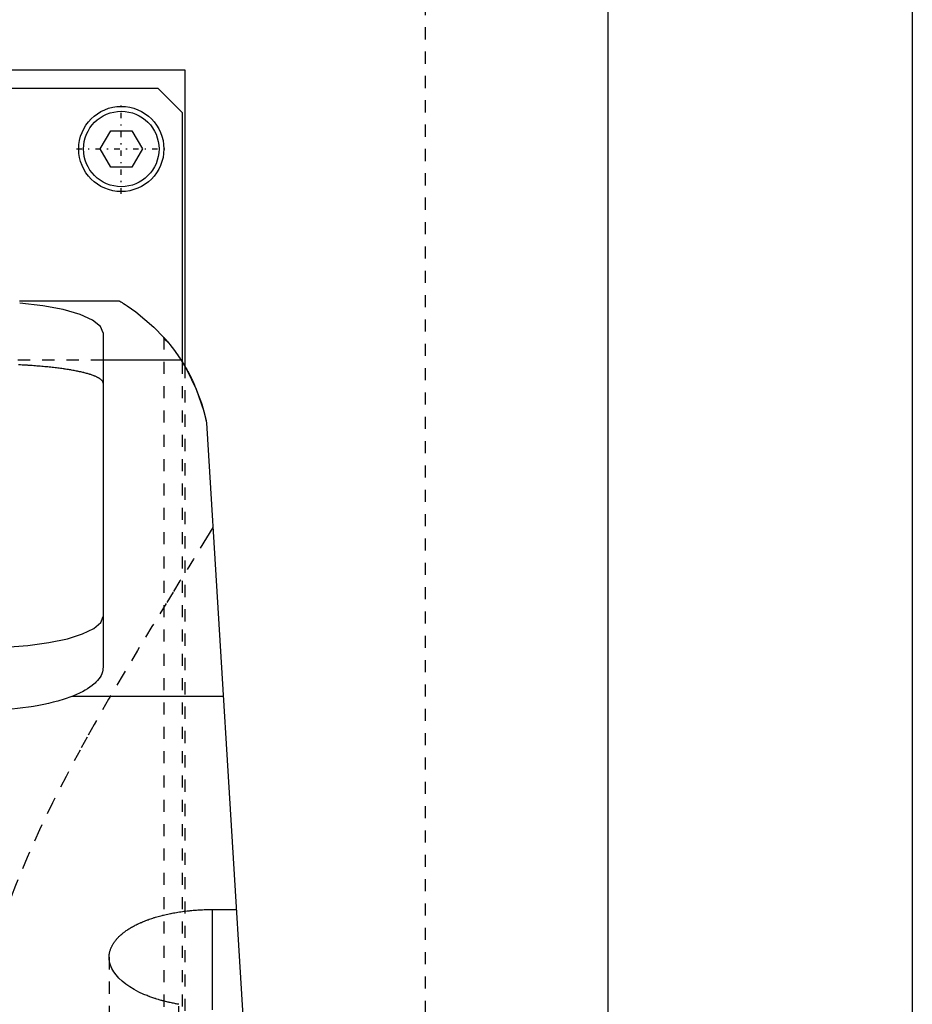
# Model space of a CAD drawing. Extents: x -105 to 105, y -104 to 484.
# Tile 9 of 10: x 32 to 105, y 192 to 273. Entities that reach past the tile are written whole.
import ezdxf

# ---------------------------------------------------------------- set-up
doc = ezdxf.new("R2010")
doc.units = 0
doc.linetypes.add('CENTER', pattern=[1.5, 0.45, -0.5, 0.05, -0.5])
doc.linetypes.add('DASHED', pattern=[2, 1, -1])
for name, color, linetype in [('AM_0', 7, 'CONTINUOUS'), ('AM_3', 7, 'DASHED'), ('AM_7', 7, 'CENTER')]:
    doc.layers.add(name, color=color, linetype=linetype)

msp = doc.modelspace()

# ---------------------------------------------------------------- linework, layer by layer
at = {"layer": 'AM_0', "color": 7, "linetype": 'CONTINUOUS'}
for p, q in [((105, 311.5), (105, 21.5)), ((80, 30), (80, 291.5)), ((10.011, 269), (45.211, 269)), ((45.211, 269), (45.211, 244.674)), ((10, 267.5), (43, 267.5)), ((43, 267.5), (45, 265.5)), ((45, 265.5), (45, 245.02)), ((38.268, 262.5), (39.134, 264)), ((39.134, 264), (40.866, 264)), ((40.866, 264), (41.732, 262.5)), ((39.134, 261), (38.268, 262.5)), ((41.732, 262.5), (40.866, 261)), ((40.866, 261), (39.134, 261)), ((39.86, 250), (31.65, 250)), ((38.5, 247.382), (38.5, 219.865)), ((44.917, 245.15), (38.5, 245.15)), ((47, 240), (57, 77.05)), ((48.381, 217.5), (35.934, 217.5)), ((47.5, 191.749), (47.5, 200.006)), ((47.5, 200.006), (49.454, 200.006))]:
    msp.add_line(p, q, dxfattribs=at)
for points in [[(38.5, 247.382), (38.284, 247.917), (37.644, 248.429), (36.61, 248.896), (35.224, 249.298), (33.548, 249.616), (31.653, 249.838)], [(28.5, 221.5), (30.451, 221.55), (32.327, 221.697), (34.056, 221.936), (35.571, 222.258), (36.815, 222.65), (37.739, 223.098), (38.308, 223.583), (38.5, 224.088)]]:
    msp.add_lwpolyline(points, dxfattribs=at)
for points in [[(39.86, 250, 0), (39.89, 249.983, 0), (39.966, 249.938, 0), (40.065, 249.878, 0), (40.123, 249.843, 0), (40.186, 249.804, 0), (40.328, 249.715, 0), (40.489, 249.612, 0), (41.184, 249.129, 0), (42.688, 247.863, 0), (43.5, 247.019, 0)], [(43.813, 246.656, 0), (43.795, 246.666, 0), (43.763, 246.687, 0), (43.732, 246.708, 0), (43.717, 246.718, 0), (43.703, 246.728, 0), (43.676, 246.749, 0), (43.651, 246.769, 0), (43.628, 246.79, 0), (43.607, 246.81, 0), (43.588, 246.831, 0), (43.579, 246.841, 0), (43.571, 246.851, 0), (43.555, 246.871, 0), (43.542, 246.891, 0), (43.53, 246.911, 0), (43.521, 246.931, 0), (43.513, 246.951, 0), (43.51, 246.961, 0), (43.507, 246.97, 0), (43.503, 246.99, 0), (43.501, 247.009, 0), (43.5, 247.019, 0)], [(43.5, 247.019, 0), (43.5, 247.019, 0), (43.501, 247.017, 0), (43.504, 247.015, 0), (43.506, 247.013, 0), (43.508, 247.01, 0), (43.513, 247.004, 0), (43.52, 246.997, 0), (43.527, 246.988, 0), (43.537, 246.978, 0), (43.547, 246.966, 0), (43.553, 246.959, 0), (43.559, 246.952, 0), (43.573, 246.937, 0), (43.587, 246.92, 0), (43.603, 246.901, 0), (43.621, 246.881, 0), (43.64, 246.86, 0), (43.649, 246.848, 0), (43.66, 246.837, 0), (43.681, 246.812, 0), (43.704, 246.785, 0), (43.715, 246.771, 0), (43.727, 246.757, 0), (43.753, 246.728, 0), (43.779, 246.697, 0), (43.792, 246.68, 0), (43.806, 246.664, 0), (43.835, 246.63, 0), (43.864, 246.594, 0), (43.894, 246.557, 0), (43.926, 246.519, 0), (43.958, 246.479, 0), (43.975, 246.458, 0), (43.992, 246.437, 0), (44.026, 246.395, 0), (44.06, 246.351, 0), (44.096, 246.306, 0), (44.132, 246.26, 0), (44.168, 246.213, 0), (44.187, 246.189, 0), (44.206, 246.164, 0), (44.243, 246.115, 0), (44.281, 246.065, 0), (44.319, 246.014, 0), (44.358, 245.962, 0), (44.397, 245.909, 0), (44.416, 245.882, 0), (44.436, 245.855, 0), (44.476, 245.799, 0), (44.517, 245.743, 0), (44.557, 245.685, 0), (44.599, 245.626, 0), (44.64, 245.566, 0), (44.661, 245.536, 0), (44.682, 245.505, 0), (44.725, 245.443, 0), (44.767, 245.379, 0), (44.81, 245.315, 0), (44.853, 245.249, 0), (44.896, 245.183, 0), (44.918, 245.149, 0), (44.94, 245.115, 0), (44.984, 245.046, 0), (45.027, 244.976, 0), (45.049, 244.941, 0), (45.071, 244.905, 0), (45.115, 244.833, 0), (45.159, 244.76, 0), (45.181, 244.723, 0), (45.203, 244.686, 0), (45.247, 244.611, 0), (45.292, 244.535, 0), (45.336, 244.458, 0), (45.38, 244.38, 0), (45.423, 244.301, 0), (45.445, 244.261, 0), (45.467, 244.221, 0), (45.511, 244.14, 0), (45.554, 244.059, 0), (45.598, 243.976, 0), (45.641, 243.893, 0), (45.684, 243.808, 0), (45.705, 243.766, 0), (45.726, 243.723, 0), (45.769, 243.637, 0), (45.811, 243.55, 0), (45.853, 243.463, 0), (45.894, 243.375, 0), (45.935, 243.286, 0), (45.955, 243.241, 0), (45.976, 243.196, 0), (46.016, 243.105, 0), (46.056, 243.014, 0), (46.192, 242.69, 0), (46.411, 242.116, 0), (46.513, 241.823, 0), (46.61, 241.525, 0), (46.785, 240.92, 0), (46.935, 240.308, 0), (47, 240, 0)], [(43.813, 246.656, 0), (44.002, 246.424, 0), (44.376, 245.937, 0), (44.74, 245.42, 0), (44.917, 245.15, 0)], [(44.917, 245.15, 0), (45.37, 244.398, 0), (46.163, 242.761, 0), (46.775, 240.958, 0), (47, 240, 0)], [(38.5, 219.865, 0), (38.498, 219.797, 0), (38.483, 219.66, 0), (38.451, 219.521, 0), (38.429, 219.452, 0), (38.403, 219.382, 0), (38.339, 219.241, 0), (38.258, 219.101, 0), (38.16, 218.961, 0), (38.045, 218.821, 0), (37.914, 218.683, 0), (37.842, 218.614, 0), (37.766, 218.546, 0), (37.603, 218.411, 0), (37.424, 218.279, 0), (37.23, 218.149, 0), (37.022, 218.022, 0), (36.801, 217.899, 0), (36.685, 217.839, 0), (36.567, 217.78, 0), (36.321, 217.665, 0), (36.065, 217.554, 0), (35.934, 217.5, 0)], [(35.934, 217.5, 0), (35.78, 217.443, 0), (35.465, 217.333, 0), (35.133, 217.228, 0), (34.961, 217.176, 0), (34.783, 217.126, 0), (34.416, 217.029, 0), (34.033, 216.936, 0), (33.635, 216.85, 0), (33.223, 216.769, 0), (32.799, 216.695, 0), (32.584, 216.661, 0), (32.366, 216.628, 0), (31.923, 216.568, 0), (31.473, 216.516, 0), (31.018, 216.47, 0), (30.559, 216.433, 0), (30.098, 216.403, 0), (29.867, 216.391, 0), (29.637, 216.381, 0), (29.179, 216.367, 0), (28.725, 216.36, 0), (28.5, 216.359, 0)], [(39, 196.078, 0), (39, 196.105, 0), (39.002, 196.158, 0), (39.005, 196.212, 0), (39.007, 196.239, 0), (39.009, 196.266, 0), (39.015, 196.32, 0), (39.023, 196.374, 0), (39.033, 196.429, 0), (39.044, 196.483, 0), (39.056, 196.538, 0), (39.063, 196.565, 0), (39.071, 196.592, 0), (39.086, 196.647, 0), (39.104, 196.702, 0), (39.123, 196.756, 0), (39.144, 196.811, 0), (39.167, 196.866, 0), (39.179, 196.893, 0), (39.191, 196.921, 0), (39.218, 196.975, 0), (39.245, 197.03, 0), (39.26, 197.057, 0), (39.275, 197.084, 0), (39.306, 197.139, 0), (39.339, 197.193, 0), (39.356, 197.22, 0), (39.374, 197.247, 0), (39.41, 197.301, 0), (39.448, 197.354, 0), (39.488, 197.408, 0), (39.529, 197.461, 0), (39.572, 197.514, 0), (39.595, 197.54, 0), (39.617, 197.567, 0), (39.664, 197.619, 0), (39.712, 197.671, 0), (39.761, 197.723, 0), (39.813, 197.774, 0), (39.866, 197.825, 0), (39.893, 197.851, 0), (39.92, 197.876, 0), (39.977, 197.926, 0), (40.034, 197.976, 0), (40.094, 198.026, 0), (40.155, 198.075, 0), (40.217, 198.124, 0), (40.249, 198.148, 0), (40.281, 198.172, 0), (40.346, 198.22, 0), (40.413, 198.267, 0), (40.481, 198.314, 0), (40.551, 198.36, 0), (40.622, 198.406, 0), (40.658, 198.428, 0), (40.694, 198.451, 0), (40.768, 198.495, 0), (40.843, 198.539, 0), (40.919, 198.583, 0), (40.996, 198.626, 0), (41.075, 198.668, 0), (41.114, 198.689, 0), (41.154, 198.71, 0), (41.235, 198.751, 0), (41.317, 198.791, 0), (41.358, 198.811, 0), (41.4, 198.831, 0), (41.484, 198.87, 0), (41.569, 198.908, 0), (41.611, 198.927, 0), (41.654, 198.946, 0), (41.742, 198.983, 0), (41.831, 199.02, 0), (41.922, 199.057, 0), (42.015, 199.093, 0), (42.109, 199.129, 0), (42.157, 199.147, 0), (42.205, 199.165, 0), (42.302, 199.2, 0), (42.402, 199.234, 0), (42.502, 199.268, 0), (42.604, 199.301, 0), (42.708, 199.334, 0), (42.76, 199.35, 0), (42.813, 199.366, 0), (42.919, 199.398, 0), (43.027, 199.429, 0), (43.136, 199.459, 0), (43.247, 199.488, 0), (43.358, 199.517, 0), (43.415, 199.532, 0), (43.471, 199.545, 0), (43.585, 199.573, 0), (43.701, 199.6, 0), (43.817, 199.626, 0), (43.934, 199.651, 0), (44.053, 199.675, 0), (44.112, 199.687, 0), (44.172, 199.699, 0), (44.292, 199.721, 0), (44.413, 199.743, 0), (44.535, 199.764, 0), (44.657, 199.784, 0), (44.781, 199.804, 0), (44.843, 199.813, 0), (44.905, 199.822, 0), (45.029, 199.84, 0), (45.154, 199.857, 0), (45.217, 199.865, 0), (45.28, 199.873, 0), (45.406, 199.888, 0), (45.533, 199.902, 0), (45.596, 199.908, 0), (45.66, 199.915, 0), (45.787, 199.927, 0), (45.914, 199.939, 0), (46.042, 199.949, 0), (46.169, 199.959, 0), (46.297, 199.967, 0), (46.361, 199.972, 0), (46.424, 199.975, 0), (46.552, 199.982, 0), (46.679, 199.988, 0), (46.807, 199.993, 0), (46.934, 199.998, 0), (47.06, 200.001, 0), (47.123, 200.002, 0), (47.186, 200.004, 0), (47.312, 200.005, 0), (47.438, 200.006, 0), (47.5, 200.006, 0)], [(44.743, 192.213, 0), (44.694, 192.221, 0), (44.596, 192.238, 0), (44.499, 192.256, 0), (44.45, 192.265, 0), (44.402, 192.274, 0), (44.305, 192.293, 0), (44.209, 192.313, 0), (44.114, 192.332, 0), (44.019, 192.353, 0), (43.925, 192.374, 0), (43.878, 192.385, 0), (43.831, 192.395, 0), (43.739, 192.418, 0), (43.646, 192.44, 0), (43.555, 192.463, 0), (43.464, 192.487, 0), (43.374, 192.511, 0), (43.329, 192.523, 0), (43.285, 192.536, 0), (43.196, 192.561, 0), (43.108, 192.586, 0), (43.065, 192.599, 0), (43.021, 192.612, 0), (42.935, 192.638, 0), (42.85, 192.665, 0), (42.808, 192.679, 0), (42.766, 192.692, 0), (42.682, 192.72, 0), (42.6, 192.748, 0), (42.518, 192.777, 0), (42.437, 192.805, 0), (42.358, 192.835, 0), (42.318, 192.849, 0), (42.279, 192.864, 0), (42.201, 192.894, 0), (42.124, 192.924, 0), (41.864, 193.032, 0), (41.447, 193.224, 0), (41.059, 193.427, 0), (40.697, 193.645, 0), (40.527, 193.759, 0), (40.364, 193.876, 0), (40.063, 194.118, 0), (39.797, 194.369, 0), (39.568, 194.627, 0), (39.378, 194.89, 0), (39.226, 195.156, 0), (39.165, 195.289, 0), (39.114, 195.423, 0), (39.04, 195.688, 0), (39.004, 195.95, 0), (39, 196.078, 0)]]:
    msp.add_polyline3d(points, dxfattribs=at)
for radius in [3.5, 3.1]:
    msp.add_circle((40, 262.5), radius, dxfattribs=at)
at = {"layer": 'AM_3', "color": 6, "linetype": 'DASHED'}
for p, q in [((65, 37.5), (65, 292.5)), ((43.5, 247.019), (43.5, 77.05)), ((38.5, 245.15), (-38.5, 245.15)), ((45, 245.02), (45, 179.5)), ((45.211, 244.674), (45.211, 176)), ((39, 196.078), (39, 77.05)), ((44.743, 77.05), (44.743, 192.213))]:
    msp.add_line(p, q, dxfattribs=at)
for points in [[(31.568, 244.791, 0), (31.709, 244.784, 0), (31.849, 244.776, 0), (31.989, 244.768, 0), (32.127, 244.76, 0), (32.265, 244.752, 0), (32.334, 244.747, 0), (32.402, 244.743, 0), (32.538, 244.734, 0), (32.674, 244.724, 0), (32.808, 244.715, 0), (32.941, 244.705, 0), (33.073, 244.694, 0), (33.139, 244.689, 0), (33.204, 244.684, 0), (33.334, 244.673, 0), (33.463, 244.661, 0), (33.591, 244.65, 0), (33.717, 244.638, 0), (33.842, 244.626, 0), (33.904, 244.62, 0), (33.965, 244.614, 0), (34.087, 244.601, 0), (34.208, 244.588, 0), (34.327, 244.575, 0), (34.444, 244.562, 0), (34.56, 244.548, 0), (34.618, 244.541, 0), (34.675, 244.534, 0), (34.788, 244.52, 0), (34.899, 244.506, 0), (35.008, 244.491, 0), (35.116, 244.476, 0), (35.222, 244.461, 0), (35.274, 244.454, 0), (35.326, 244.446, 0), (35.428, 244.431, 0), (35.528, 244.415, 0), (35.578, 244.408, 0), (35.627, 244.4, 0), (35.724, 244.384, 0), (35.821, 244.367, 0), (35.869, 244.359, 0), (35.917, 244.351, 0), (36.011, 244.334, 0), (36.105, 244.317, 0), (36.197, 244.299, 0), (36.288, 244.282, 0), (36.377, 244.263, 0), (36.422, 244.254, 0), (36.465, 244.245, 0), (36.552, 244.226, 0), (36.637, 244.207, 0), (36.721, 244.188, 0), (36.803, 244.169, 0), (36.884, 244.149, 0), (36.924, 244.139, 0), (36.963, 244.129, 0), (37.04, 244.109, 0), (37.116, 244.088, 0), (37.19, 244.068, 0), (37.262, 244.047, 0), (37.332, 244.026, 0), (37.366, 244.015, 0), (37.4, 244.004, 0), (37.466, 243.983, 0), (37.531, 243.961, 0), (37.594, 243.939, 0), (37.654, 243.917, 0), (37.713, 243.894, 0), (37.741, 243.883, 0), (37.769, 243.872, 0), (37.824, 243.849, 0), (37.876, 243.826, 0), (37.927, 243.803, 0), (37.975, 243.78, 0), (38.021, 243.756, 0), (38.043, 243.745, 0), (38.065, 243.733, 0), (38.107, 243.709, 0), (38.147, 243.686, 0), (38.166, 243.674, 0), (38.185, 243.662, 0), (38.22, 243.638, 0), (38.254, 243.614, 0), (38.27, 243.602, 0), (38.285, 243.59, 0), (38.314, 243.566, 0), (38.341, 243.542, 0), (38.366, 243.517, 0), (38.388, 243.493, 0), (38.409, 243.469, 0), (38.418, 243.457, 0), (38.427, 243.444, 0), (38.444, 243.42, 0), (38.458, 243.396, 0), (38.47, 243.371, 0), (38.48, 243.347, 0), (38.488, 243.323, 0), (38.491, 243.311, 0), (38.494, 243.299, 0), (38.498, 243.274, 0), (38.5, 243.25, 0), (38.5, 243.238, 0)], [(47.528, 231.394, 0), (47.006, 230.543, 0), (45.931, 228.798, 0), (44.821, 226.999, 0), (44.254, 226.079, 0), (43.681, 225.147, 0), (42.519, 223.247, 0), (41.34, 221.3, 0), (40.152, 219.308, 0), (38.962, 217.275, 0), (37.778, 215.203, 0), (37.191, 214.152, 0), (36.609, 213.092, 0), (35.462, 210.944, 0), (34.348, 208.759, 0), (33.277, 206.538, 0), (32.26, 204.28, 0), (31.309, 201.984, 0), (30.863, 200.822, 0), (30.438, 199.649, 0), (29.661, 197.273, 0), (28.993, 194.853, 0), (28.705, 193.625, 0)]]:
    msp.add_polyline3d(points, dxfattribs=at)
at = {"layer": 'AM_7', "color": 4, "linetype": 'CENTER'}
for p, q in [((40, 258.825), (40, 266.175)), ((36.325, 262.5), (43.675, 262.5))]:
    msp.add_line(p, q, dxfattribs=at)

doc.saveas('drawing.dxf')
